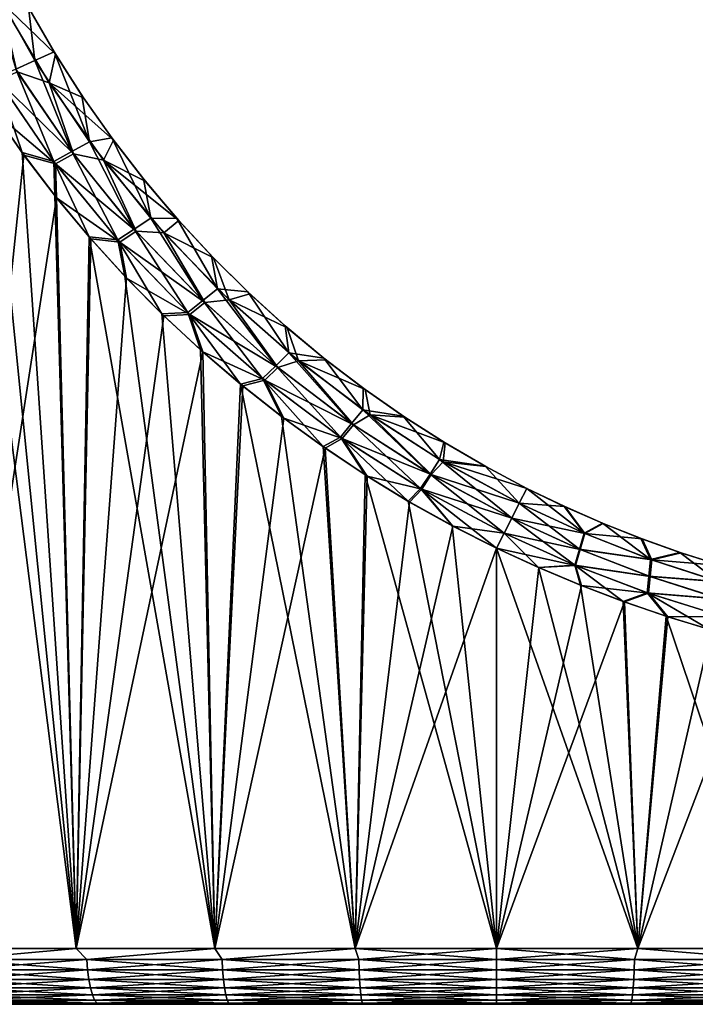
# Model space of a CAD drawing. Header units: metres. Extents: x -30 to 30, y -95 to 0.
# Tile 5 of 57: x -4.3 to 1.8, y -95 to -86.2. Entities that reach past the tile are written whole.
import ezdxf

# ---------------------------------------------------------------- set-up
doc = ezdxf.new("R2010")
doc.units = ezdxf.units.M
doc.layers.add('solid_122542', color=7, linetype='CONTINUOUS')

msp = doc.modelspace()

# ---------------------------------------------------------------- linework, layer by layer
at = {"layer": 'solid_122542'}
for points in [[(-4.140075, -86.539223, 14.615366), (-4.19914, -86.062195, 14.396103), (-4.565724, -85.778633, 14.470665)], [(-4.140075, -86.539223, 14.615366), (-4.565724, -85.778633, 14.470665), (-4.312746, -86.617332, 14.758821)], [(-4.442744, -86.013557, -14.513957), (-4.187035, -86.084129, -14.400299), (-3.954789, -86.482857, -14.476635)], [(-4.442744, -86.013557, -14.513957), (-3.954789, -86.482857, -14.476635), (-4.013699, -86.7397, -14.655481)], [(-4.442744, -86.013557, -14.513957), (-4.013699, -86.7397, -14.655481), (-4.29893, -86.639442, -14.76317)], [(-4.19914, -86.062195, 14.396103), (-3.967924, -86.461349, 14.472343), (-4.187035, -86.084129, -14.400299)], [(-4.140075, -86.539223, 14.615366), (-3.967924, -86.461349, 14.472343), (-4.19914, -86.062195, 14.396103)], [(-3.967924, -86.461349, 14.472343), (-3.954789, -86.482857, -14.476635), (-4.187035, -86.084129, -14.400299)], [(-3.649993, -87.266701, 14.763789), (-3.967924, -86.461349, 14.472343), (-4.140075, -86.539223, 14.615366)], [(-4.013699, -86.7397, -14.655481), (-3.954789, -86.482857, -14.476635), (-3.704385, -86.872284, -14.554173)], [(-3.967924, -86.461349, 14.472343), (-3.718365, -86.851501, 14.549906), (-3.954789, -86.482857, -14.476635)], [(-3.649993, -87.266701, 14.763789), (-3.718365, -86.851501, 14.549906), (-3.967924, -86.461349, 14.472343)], [(-3.718365, -86.851501, 14.549906), (-3.704385, -86.872284, -14.554173), (-3.954789, -86.482857, -14.476635)], [(-4.781855, -86.57254, 15.006544), (-4.987496, -94.5, 14.939457), (-3.769201, -94.5, 15.292338)], [(-4.528882, -86.971985, 15.084818), (-4.781855, -86.57254, 15.006544), (-3.769201, -94.5, 15.292338)], [(-4.140075, -86.539223, 14.615366), (-4.312746, -86.617332, 14.758821), (-3.8108, -87.35508, 14.908702)], [(-3.649993, -87.266701, 14.763789), (-4.140075, -86.539223, 14.615366), (-3.8108, -87.35508, 14.908702)], [(-4.312746, -86.617332, 14.758821), (-4.485417, -86.695442, 14.902276), (-3.971607, -87.443451, 15.053616)], [(-4.29893, -86.639442, -14.76317), (-3.795884, -87.37545, -14.912918), (-4.471259, -86.71785, -14.906654)], [(-3.8108, -87.35508, 14.908702), (-4.312746, -86.617332, 14.758821), (-3.971607, -87.443451, 15.053616)], [(-4.013699, -86.7397, -14.655481), (-3.795884, -87.37545, -14.912918), (-4.29893, -86.639442, -14.76317)], [(-4.485417, -86.695442, 14.902276), (-4.528882, -86.971985, 15.084818), (-4.254954, -87.364624, 15.164362)], [(-4.471259, -86.71785, -14.906654), (-3.956321, -87.464096, -15.057857), (-4.514, -86.994408, -15.089277)], [(-3.971607, -87.443451, 15.053616), (-4.485417, -86.695442, 14.902276), (-4.254954, -87.364624, 15.164362)], [(-3.795884, -87.37545, -14.912918), (-3.956321, -87.464096, -15.057857), (-4.471259, -86.71785, -14.906654)], [(-4.013699, -86.7397, -14.655481), (-3.704385, -86.872284, -14.554173), (-3.435679, -87.252144, -14.634233)], [(-4.013699, -86.7397, -14.655481), (-3.435679, -87.252144, -14.634233), (-3.526354, -87.431885, -14.798315)], [(-4.013699, -86.7397, -14.655481), (-3.526354, -87.431885, -14.798315), (-3.795884, -87.37545, -14.912918)], [(-3.718365, -86.851501, 14.549906), (-3.450344, -87.232307, 14.630085), (-3.704385, -86.872284, -14.554173)], [(-3.649993, -87.266701, 14.763789), (-3.450344, -87.232307, 14.630085), (-3.718365, -86.851501, 14.549906)], [(-3.450344, -87.232307, 14.630085), (-3.435679, -87.252144, -14.634233), (-3.704385, -86.872284, -14.554173)], [(-4.514, -86.994408, -15.089277), (-4.239293, -87.3862, -15.168747), (-4.987496, -94.5, -14.939457)], [(-4.254954, -87.364624, 15.164362), (-4.528882, -86.971985, 15.084818), (-3.769201, -94.5, 15.292338)], [(-3.956321, -87.464096, -15.057857), (-4.239293, -87.3862, -15.168747), (-4.514, -86.994408, -15.089277)], [(-3.649993, -87.266701, 14.763789), (-3.8108, -87.35508, 14.908702), (-3.249258, -88.049652, 15.053724)], [(-3.101706, -87.951622, 14.907401), (-3.450344, -87.232307, 14.630085), (-3.649993, -87.266701, 14.763789)], [(-3.101706, -87.951622, 14.907401), (-3.649993, -87.266701, 14.763789), (-3.249258, -88.049652, 15.053724)], [(-3.526354, -87.431885, -14.798315), (-3.435679, -87.252144, -14.634233), (-3.150559, -87.619545, -14.713103)], [(-3.450344, -87.232307, 14.630085), (-3.165795, -87.600739, 14.709144), (-3.435679, -87.252144, -14.634233)], [(-3.101706, -87.951622, 14.907401), (-3.165795, -87.600739, 14.709144), (-3.450344, -87.232307, 14.630085)], [(-3.165795, -87.600739, 14.709144), (-3.150559, -87.619545, -14.713103), (-3.435679, -87.252144, -14.634233)], [(-4.239293, -87.3862, -15.168747), (-3.946106, -87.768631, -15.247647), (-4.987496, -94.5, -14.939457)], [(-3.962435, -87.74807, 15.243412), (-4.254954, -87.364624, 15.164362), (-3.769201, -94.5, 15.292338)], [(-3.971607, -87.443451, 15.053616), (-4.254954, -87.364624, 15.164362), (-3.962435, -87.74807, 15.243412)], [(-3.956321, -87.464096, -15.057857), (-3.946106, -87.768631, -15.247647), (-4.239293, -87.3862, -15.168747)], [(-3.8108, -87.35508, 14.908702), (-3.971607, -87.443451, 15.053616), (-3.396809, -88.147682, 15.200047)], [(-3.795884, -87.37545, -14.912918), (-3.23313, -88.068085, -15.057555), (-3.956321, -87.464096, -15.057857)], [(-3.249258, -88.049652, 15.053724), (-3.8108, -87.35508, 14.908702), (-3.396809, -88.147682, 15.200047)], [(-3.526354, -87.431885, -14.798315), (-3.23313, -88.068085, -15.057555), (-3.795884, -87.37545, -14.912918)], [(-3.971607, -87.443451, 15.053616), (-3.962435, -87.74807, 15.243412), (-3.654787, -88.118477, 15.320086)], [(-3.396809, -88.147682, 15.200047), (-3.971607, -87.443451, 15.053616), (-3.654787, -88.118477, 15.320086)], [(-3.956321, -87.464096, -15.057857), (-3.380284, -88.166367, -15.203898), (-3.946106, -87.768631, -15.247647)], [(-3.23313, -88.068085, -15.057555), (-3.380284, -88.166367, -15.203898), (-3.956321, -87.464096, -15.057857)], [(-3.526354, -87.431885, -14.798315), (-3.150559, -87.619545, -14.713103), (-2.851302, -87.971878, -14.787069)], [(-3.526354, -87.431885, -14.798315), (-2.851302, -87.971878, -14.787069), (-2.985775, -88.082664, -14.934764)], [(-3.526354, -87.431885, -14.798315), (-2.985775, -88.082664, -14.934764), (-3.23313, -88.068085, -15.057555)], [(-3.165795, -87.600739, 14.709144), (-2.867066, -87.954086, 14.783343), (-3.150559, -87.619545, -14.713103)], [(-3.101706, -87.951622, 14.907401), (-2.867066, -87.954086, 14.783343), (-3.165795, -87.600739, 14.709144)], [(-2.867066, -87.954086, 14.783343), (-2.851302, -87.971878, -14.787069), (-3.150559, -87.619545, -14.713103)], [(-3.946106, -87.768631, -15.247647), (-3.769201, -94.5, -15.292338), (-4.987496, -94.5, -14.939457)], [(-3.654787, -88.118477, 15.320086), (-3.962435, -87.74807, 15.243412), (-3.769201, -94.5, 15.292338)], [(-3.946106, -87.768631, -15.247647), (-3.637854, -88.137962, -15.324116), (-3.769201, -94.5, -15.292338)], [(-3.380284, -88.166367, -15.203898), (-3.637854, -88.137962, -15.324116), (-3.946106, -87.768631, -15.247647)], [(-3.101706, -87.951622, 14.907401), (-3.249258, -88.049652, 15.053724), (-2.635695, -88.691879, 15.185114)], [(-2.502586, -88.584938, 15.037513), (-2.867066, -87.954086, 14.783343), (-3.101706, -87.951622, 14.907401)], [(-2.502586, -88.584938, 15.037513), (-3.101706, -87.951622, 14.907401), (-2.635695, -88.691879, 15.185114)], [(-2.985775, -88.082664, -14.934764), (-2.851302, -87.971878, -14.787069), (-2.539422, -88.308014, -14.854533)], [(-2.867066, -87.954086, 14.783343), (-2.555879, -88.291, 14.851072), (-2.851302, -87.971878, -14.787069)], [(-2.502586, -88.584938, 15.037513), (-2.555879, -88.291, 14.851072), (-2.867066, -87.954086, 14.783343)], [(-2.555879, -88.291, 14.851072), (-2.539422, -88.308014, -14.854533), (-2.851302, -87.971878, -14.787069)], [(-3.249258, -88.049652, 15.053724), (-3.396809, -88.147682, 15.200047), (-2.768804, -88.79882, 15.332715)], [(-3.23313, -88.068085, -15.057555), (-2.617252, -88.70919, -15.188469), (-3.380284, -88.166367, -15.203898)], [(-2.635695, -88.691879, 15.185114), (-3.249258, -88.049652, 15.053724), (-2.768804, -88.79882, 15.332715)], [(-2.985775, -88.082664, -14.934764), (-2.617252, -88.70919, -15.188469), (-3.23313, -88.068085, -15.057555)], [(-2.985775, -88.082664, -14.934764), (-2.539422, -88.308014, -14.854533), (-2.398204, -88.684792, -15.057252)], [(-2.985775, -88.082664, -14.934764), (-2.398204, -88.684792, -15.057252), (-2.617252, -88.70919, -15.188469)], [(-3.654787, -88.118477, 15.320086), (-3.769201, -94.5, 15.292338), (-2.526463, -94.5, 15.546044)], [(-3.637854, -88.137962, -15.324116), (-3.318048, -88.490456, -15.396527), (-3.769201, -94.5, -15.292338)], [(-3.335571, -88.471977, 15.39274), (-3.654787, -88.118477, 15.320086), (-2.526463, -94.5, 15.546044)], [(-3.396809, -88.147682, 15.200047), (-3.654787, -88.118477, 15.320086), (-3.335571, -88.471977, 15.39274)], [(-3.380284, -88.166367, -15.203898), (-3.318048, -88.490456, -15.396527), (-3.637854, -88.137962, -15.324116)], [(-3.396809, -88.147682, 15.200047), (-3.335571, -88.471977, 15.39274), (-3.002934, -88.809219, 15.461077)], [(-2.768804, -88.79882, 15.332715), (-3.396809, -88.147682, 15.200047), (-3.002934, -88.809219, 15.461077)], [(-3.380284, -88.166367, -15.203898), (-2.749907, -88.81636, -15.336082), (-3.318048, -88.490456, -15.396527)], [(-2.617252, -88.70919, -15.188469), (-2.749907, -88.81636, -15.336082), (-3.380284, -88.166367, -15.203898)], [(-2.555879, -88.291, 14.851072), (-2.231419, -88.612923, 14.915969), (-2.539422, -88.308014, -14.854533)], [(-2.502586, -88.584938, 15.037513), (-2.231419, -88.612923, 14.915969), (-2.555879, -88.291, 14.851072)], [(-2.231419, -88.612923, 14.915969), (-2.213883, -88.629539, -14.919111), (-2.539422, -88.308014, -14.854533)], [(-2.398204, -88.684792, -15.057252), (-2.539422, -88.308014, -14.854533), (-2.213883, -88.629539, -14.919111)], [(-3.318048, -88.490456, -15.396527), (-2.984435, -88.82695, -15.464658), (-3.769201, -94.5, -15.292338)], [(-3.002934, -88.809219, 15.461077), (-3.335571, -88.471977, 15.39274), (-2.526463, -94.5, 15.546044)], [(-2.749907, -88.81636, -15.336082), (-2.984435, -88.82695, -15.464658), (-3.318048, -88.490456, -15.396527)], [(-2.502586, -88.584938, 15.037513), (-2.635695, -88.691879, 15.185114), (-1.981448, -89.274773, 15.295748)], [(-1.863765, -89.159737, 15.14707), (-2.231419, -88.612923, 14.915969), (-2.502586, -88.584938, 15.037513)], [(-1.863765, -89.159737, 15.14707), (-2.502586, -88.584938, 15.037513), (-1.981448, -89.274773, 15.295748)], [(-2.231419, -88.612923, 14.915969), (-1.895441, -88.918518, 14.975815), (-2.213883, -88.629539, -14.919111)], [(-1.863765, -89.159737, 15.14707), (-1.895441, -88.918518, 14.975815), (-2.231419, -88.612923, 14.915969)], [(-2.635695, -88.691879, 15.185114), (-2.768804, -88.79882, 15.332715), (-2.099132, -89.389809, 15.444426)], [(-2.617252, -88.70919, -15.188469), (-1.961405, -89.290764, -15.298468), (-2.749907, -88.81636, -15.336082)], [(-1.981448, -89.274773, 15.295748), (-2.635695, -88.691879, 15.185114), (-2.099132, -89.389809, 15.444426)], [(-2.398204, -88.684792, -15.057252), (-1.961405, -89.290764, -15.298468), (-2.617252, -88.70919, -15.188469)], [(-2.398204, -88.684792, -15.057252), (-2.213883, -88.629539, -14.919111), (-1.876955, -88.934578, -14.978594)], [(-2.398204, -88.684792, -15.057252), (-1.876955, -88.934578, -14.978594), (-1.776423, -89.231186, -15.159623)], [(-2.398204, -88.684792, -15.057252), (-1.776423, -89.231186, -15.159623), (-1.961405, -89.290764, -15.298468)], [(-1.895441, -88.918518, 14.975815), (-1.876955, -88.934578, -14.978594), (-2.213883, -88.629539, -14.919111)], [(-2.768804, -88.79882, 15.332715), (-3.002934, -88.809219, 15.461077), (-2.655039, -89.132301, 15.524602)], [(-2.768804, -88.79882, 15.332715), (-2.655039, -89.132301, 15.524602), (-2.295611, -89.439598, 15.581806)], [(-2.099132, -89.389809, 15.444426), (-2.768804, -88.79882, 15.332715), (-2.295611, -89.439598, 15.581806)], [(-2.984435, -88.82695, -15.464658), (-2.635262, -89.149467, -15.527971), (-3.769201, -94.5, -15.292338)], [(-2.655039, -89.132301, 15.524602), (-3.002934, -88.809219, 15.461077), (-2.526463, -94.5, 15.546044)], [(-2.749907, -88.81636, -15.336082), (-2.635262, -89.149467, -15.527971), (-2.984435, -88.82695, -15.464658)], [(-2.749907, -88.81636, -15.336082), (-2.078596, -89.406006, -15.447149), (-2.635262, -89.149467, -15.527971)], [(-1.961405, -89.290764, -15.298468), (-2.078596, -89.406006, -15.447149), (-2.749907, -88.81636, -15.336082)], [(-1.895441, -88.918518, 14.975815), (-1.550128, -89.206451, 15.027881), (-1.876955, -88.934578, -14.978594)], [(-1.863765, -89.159737, 15.14707), (-1.550128, -89.206451, 15.027881), (-1.895441, -88.918518, 14.975815)], [(-1.550128, -89.206451, 15.027881), (-1.531464, -89.221313, -15.030264), (-1.876955, -88.934578, -14.978594)], [(-1.776423, -89.231186, -15.159623), (-1.876955, -88.934578, -14.978594), (-1.531464, -89.221313, -15.030264)], [(-2.635262, -89.149467, -15.527971), (-2.526463, -94.5, -15.546044), (-3.769201, -94.5, -15.292338)], [(-2.295611, -89.439598, 15.581806), (-2.655039, -89.132301, 15.524602), (-2.526463, -94.5, 15.546044)], [(-2.635262, -89.149467, -15.527971), (-2.274939, -89.456032, -15.584837), (-2.526463, -94.5, -15.546044)], [(-2.078596, -89.406006, -15.447149), (-2.274939, -89.456032, -15.584837), (-2.635262, -89.149467, -15.527971)], [(-1.863765, -89.159737, 15.14707), (-1.981448, -89.274773, 15.295748), (-1.300139, -89.792831, 15.379588)], [(-1.776423, -89.231186, -15.159623), (-1.282799, -89.805046, -15.381306), (-1.961405, -89.290764, -15.298468)], [(-1.198659, -89.670532, 15.230094), (-1.550128, -89.206451, 15.027881), (-1.863765, -89.159737, 15.14707)], [(-1.198659, -89.670532, 15.230094), (-1.863765, -89.159737, 15.14707), (-1.300139, -89.792831, 15.379588)], [(-1.776423, -89.231186, -15.159623), (-1.531464, -89.221313, -15.030264), (-1.180316, -89.488441, -15.071637)], [(-1.776423, -89.231186, -15.159623), (-1.180316, -89.488441, -15.071637), (-1.135558, -89.715004, -15.236346)], [(-1.776423, -89.231186, -15.159623), (-1.135558, -89.715004, -15.236346), (-1.282799, -89.805046, -15.381306)], [(-1.550128, -89.206451, 15.027881), (-1.197713, -89.475754, 15.069672), (-1.531464, -89.221313, -15.030264)], [(-1.198659, -89.670532, 15.230094), (-1.197713, -89.475754, 15.069672), (-1.550128, -89.206451, 15.027881)], [(-1.197713, -89.475754, 15.069672), (-1.180316, -89.488441, -15.071637), (-1.531464, -89.221313, -15.030264)], [(-1.981448, -89.274773, 15.295748), (-2.099132, -89.389809, 15.444426), (-1.401619, -89.915131, 15.529082)], [(-1.961405, -89.290764, -15.298468), (-1.282799, -89.805046, -15.381306), (-2.078596, -89.406006, -15.447149)], [(-1.300139, -89.792831, 15.379588), (-1.981448, -89.274773, 15.295748), (-1.401619, -89.915131, 15.529082)], [(-2.099132, -89.389809, 15.444426), (-2.295611, -89.439598, 15.581806), (-1.928462, -89.729477, 15.631492)], [(-2.078596, -89.406006, -15.447149), (-1.907971, -89.744682, -15.634007), (-2.274939, -89.456032, -15.584837)], [(-2.099132, -89.389809, 15.444426), (-1.928462, -89.729477, 15.631492), (-1.556694, -90.000656, 15.672881)], [(-1.401619, -89.915131, 15.529082), (-2.099132, -89.389809, 15.444426), (-1.556694, -90.000656, 15.672881)], [(-2.078596, -89.406006, -15.447149), (-1.383855, -89.92749, -15.530791), (-1.907971, -89.744682, -15.634007)], [(-1.282799, -89.805046, -15.381306), (-1.383855, -89.92749, -15.530791), (-2.078596, -89.406006, -15.447149)], [(-2.295611, -89.439598, 15.581806), (-2.526463, -94.5, 15.546044), (-1.26734, -94.5, 15.698928)], [(-2.274939, -89.456032, -15.584837), (-1.907971, -89.744682, -15.634007), (-2.526463, -94.5, -15.546044)], [(-1.928462, -89.729477, 15.631492), (-2.295611, -89.439598, 15.581806), (-1.26734, -94.5, 15.698928)], [(-1.198659, -89.670532, 15.230094), (-0.838713, -89.726936, 15.102335), (-1.197713, -89.475754, 15.069672)], [(-1.197713, -89.475754, 15.069672), (-0.838713, -89.726936, 15.102335), (-1.180316, -89.488441, -15.071637)], [(-0.838713, -89.726936, 15.102335), (-0.823862, -89.736855, -15.103854), (-1.180316, -89.488441, -15.071637)], [(-1.135558, -89.715004, -15.236346), (-1.180316, -89.488441, -15.071637), (-0.823862, -89.736855, -15.103854)], [(-1.198659, -89.670532, 15.230094), (-1.300139, -89.792831, 15.379588), (-0.597113, -90.245918, 15.431893)], [(-0.512394, -90.117241, 15.28189), (-0.838713, -89.726936, 15.102335), (-1.198659, -89.670532, 15.230094)], [(-0.512394, -90.117241, 15.28189), (-1.198659, -89.670532, 15.230094), (-0.597113, -90.245918, 15.431893)], [(-1.907971, -89.744682, -15.634007), (-1.538016, -90.013855, -15.674725), (-2.526463, -94.5, -15.546044)], [(-1.556694, -90.000656, 15.672881), (-1.928462, -89.729477, 15.631492), (-1.26734, -94.5, 15.698928)], [(-1.383855, -89.92749, -15.530791), (-1.538016, -90.013855, -15.674725), (-1.907971, -89.744682, -15.634007)], [(-1.135558, -89.715004, -15.236346), (-0.58761, -90.25174, -15.432424), (-1.282799, -89.805046, -15.381306)], [(-1.135558, -89.715004, -15.236346), (-0.823862, -89.736855, -15.103854), (-0.46262, -89.967148, -15.127653)], [(-1.135558, -89.715004, -15.236346), (-0.46262, -89.967148, -15.127653), (-0.479309, -90.137131, -15.283602)], [(-1.135558, -89.715004, -15.236346), (-0.479309, -90.137131, -15.283602), (-0.58761, -90.25174, -15.432424)], [(-0.838713, -89.726936, 15.102335), (-0.473755, -89.960358, 15.12661), (-0.823862, -89.736855, -15.103854)], [(-0.512394, -90.117241, 15.28189), (-0.473755, -89.960358, 15.12661), (-0.838713, -89.726936, 15.102335)], [(-0.473755, -89.960358, 15.12661), (-0.46262, -89.967148, -15.127653), (-0.823862, -89.736855, -15.103854)], [(-1.300139, -89.792831, 15.379588), (-1.401619, -89.915131, 15.529082), (-0.681833, -90.374603, 15.581897)], [(-1.282799, -89.805046, -15.381306), (-0.58761, -90.25174, -15.432424), (-1.383855, -89.92749, -15.530791)], [(-0.597113, -90.245918, 15.431893), (-1.300139, -89.792831, 15.379588), (-0.681833, -90.374603, 15.581897)], [(-1.401619, -89.915131, 15.529082), (-1.556694, -90.000656, 15.672881), (-1.178146, -90.254135, 15.705873)], [(-1.383855, -89.92749, -15.530791), (-1.162493, -90.264793, -15.70704), (-1.538016, -90.013855, -15.674725)], [(-1.401619, -89.915131, 15.529082), (-1.178146, -90.254135, 15.705873), (-0.792375, -90.490204, 15.730056)], [(-0.681833, -90.374603, 15.581897), (-1.401619, -89.915131, 15.529082), (-0.792375, -90.490204, 15.730056)], [(-1.383855, -89.92749, -15.530791), (-0.672096, -90.38047, -15.582405), (-1.162493, -90.264793, -15.70704)], [(-0.58761, -90.25174, -15.432424), (-0.672096, -90.38047, -15.582405), (-1.383855, -89.92749, -15.530791)], [(-1.538016, -90.013855, -15.674725), (-1.26734, -94.5, -15.698928), (-2.526463, -94.5, -15.546044)], [(-1.178146, -90.254135, 15.705873), (-1.556694, -90.000656, 15.672881), (-1.26734, -94.5, 15.698928)], [(-1.538016, -90.013855, -15.674725), (-1.162493, -90.264793, -15.70704), (-1.26734, -94.5, -15.698928)], [(-0.512394, -90.117241, 15.28189), (-0.103787, -90.176132, 15.142499), (-0.473755, -89.960358, 15.12661)], [(-0.479309, -90.137131, -15.283602), (-0.46262, -89.967148, -15.127653), (-0.097589, -90.179573, -15.143035)], [(-0.473755, -89.960358, 15.12661), (-0.103787, -90.176132, 15.142499), (-0.46262, -89.967148, -15.127653)], [(-0.103787, -90.176132, 15.142499), (-0.097589, -90.179573, -15.143035), (-0.46262, -89.967148, -15.127653)], [(-0.512394, -90.117241, 15.28189), (-0.597113, -90.245918, 15.431893), (0.135178, -90.642174, 15.449905)], [(0.202826, -90.508087, 15.299726), (-0.103787, -90.176132, 15.142499), (-0.512394, -90.117241, 15.28189)], [(0.202826, -90.508087, 15.299726), (-0.512394, -90.117241, 15.28189), (0.135178, -90.642174, 15.449905)], [(-0.479309, -90.137131, -15.283602), (0.202838, -90.508064, -15.2997), (-0.58761, -90.25174, -15.432424)], [(-0.479309, -90.137131, -15.283602), (-0.097589, -90.179573, -15.143035), (0.27027, -90.374413, -15.15)], [(-0.479309, -90.137131, -15.283602), (0.27027, -90.374413, -15.15), (0.202838, -90.508064, -15.2997)], [(-0.103787, -90.176132, 15.142499), (0.27027, -90.374413, 15.15), (-0.097589, -90.179573, -15.143035)], [(0.202826, -90.508087, 15.299726), (0.27027, -90.374413, 15.15), (-0.103787, -90.176132, 15.142499)], [(0.27027, -90.374413, 15.15), (0.27027, -90.374413, -15.15), (-0.097589, -90.179573, -15.143035)], [(-1.178146, -90.254135, 15.705873), (-1.26734, -94.5, 15.698928), (0, -94.5, 15.75)], [(-1.162493, -90.264793, -15.70704), (-0.780846, -90.49781, -15.730632), (-1.26734, -94.5, -15.698928)], [(-0.792375, -90.490204, 15.730056), (-1.178146, -90.254135, 15.705873), (0, -94.5, 15.75)], [(-0.672096, -90.38047, -15.582405), (-0.780846, -90.49781, -15.730632), (-1.162493, -90.264793, -15.70704)], [(-0.597113, -90.245918, 15.431893), (-0.681833, -90.374603, 15.581897), (0.067529, -90.776253, 15.600085)], [(-0.58761, -90.25174, -15.432424), (0.135203, -90.64212, -15.44985), (-0.672096, -90.38047, -15.582405)], [(0.135178, -90.642174, 15.449905), (-0.597113, -90.245918, 15.431893), (0.067529, -90.776253, 15.600085)], [(-0.58761, -90.25174, -15.432424), (0.202838, -90.508064, -15.2997), (0.135203, -90.64212, -15.44985)], [(-0.681833, -90.374603, 15.581897), (-0.792375, -90.490204, 15.730056), (-0.399585, -90.708862, 15.74493)], [(-0.672096, -90.38047, -15.582405), (-0.393275, -90.712906, -15.74509), (-0.780846, -90.49781, -15.730632)], [(-0.681833, -90.374603, 15.581897), (-0.399585, -90.708862, 15.74493), (0, -90.910095, 15.75)], [(0.067529, -90.776253, 15.600085), (-0.681833, -90.374603, 15.581897), (0, -90.910095, 15.75)], [(-0.672096, -90.38047, -15.582405), (0.067568, -90.776176, -15.6), (-0.393275, -90.712906, -15.74509)], [(-0.672096, -90.38047, -15.582405), (0.135203, -90.64212, -15.44985), (0.067568, -90.776176, -15.6)], [(0.78407, -90.776947, 15.287598), (0.27027, -90.374413, 15.15), (0.202826, -90.508087, 15.299726)], [(0.202838, -90.508064, -15.2997), (0.27027, -90.374413, -15.15), (0.610771, -90.538589, -15.146915)], [(0.606934, -90.536819, 15.147193), (0.610771, -90.538589, -15.146915), (0.27027, -90.374413, -15.15)], [(0.27027, -90.374413, 15.15), (0.606934, -90.536819, 15.147193), (0.27027, -90.374413, -15.15)], [(0.78407, -90.776947, 15.287598), (0.606934, -90.536819, 15.147193), (0.27027, -90.374413, 15.15)], [(-0.780846, -90.49781, -15.730632), (-0.393275, -90.712906, -15.74509), (-1.26734, -94.5, -15.698928)], [(-0.399585, -90.708862, 15.74493), (-0.792375, -90.490204, 15.730056), (0, -94.5, 15.75)], [(0.742805, -90.920036, 15.437155), (0.202826, -90.508087, 15.299726), (0.135178, -90.642174, 15.449905)], [(0.202838, -90.508064, -15.2997), (0.789519, -90.779221, -15.287334), (0.135203, -90.64212, -15.44985)], [(0.742805, -90.920036, 15.437155), (0.78407, -90.776947, 15.287598), (0.202826, -90.508087, 15.299726)], [(0.202838, -90.508064, -15.2997), (0.610771, -90.538589, -15.146915), (0.789519, -90.779221, -15.287334)], [(0.606934, -90.536819, 15.147193), (0.948141, -90.686714, 15.134757), (0.610771, -90.538589, -15.146915)], [(0.78407, -90.776947, 15.287598), (0.948141, -90.686714, 15.134757), (0.606934, -90.536819, 15.147193)], [(0.948141, -90.686714, 15.134757), (0.95544, -90.689766, -15.134151), (0.610771, -90.538589, -15.146915)], [(0.789519, -90.779221, -15.287334), (0.610771, -90.538589, -15.146915), (0.95544, -90.689766, -15.134151)], [(0.700974, -91.062775, 15.58674), (0.135178, -90.642174, 15.449905), (0.067529, -90.776253, 15.600085)], [(0.135203, -90.64212, -15.44985), (0.748547, -90.922371, -15.436852), (0.067568, -90.776176, -15.6)], [(0.700974, -91.062775, 15.58674), (0.742805, -90.920036, 15.437155), (0.135178, -90.642174, 15.449905)], [(0.789519, -90.779221, -15.287334), (0.748547, -90.922371, -15.436852), (0.135203, -90.64212, -15.44985)], [(-0.393275, -90.712906, -15.74509), (0, -90.910095, -15.75), (-1.26734, -94.5, -15.698928)], [(0, -90.910095, 15.75), (-0.399585, -90.708862, 15.74493), (0, -94.5, 15.75)], [(0.067568, -90.776176, -15.6), (0, -90.910095, -15.75), (-0.393275, -90.712906, -15.74509)], [(0.78407, -90.776947, 15.287598), (1.379813, -91.010956, 15.250345), (0.948141, -90.686714, 15.134757)], [(0.789519, -90.779221, -15.287334), (0.95544, -90.689766, -15.134151), (1.303762, -90.827911, -15.111711)], [(0.948141, -90.686714, 15.134757), (1.293415, -90.824013, 15.112695), (0.95544, -90.689766, -15.134151)], [(1.379813, -91.010956, 15.250345), (1.293415, -90.824013, 15.112695), (0.948141, -90.686714, 15.134757)], [(1.293415, -90.824013, 15.112695), (1.303762, -90.827911, -15.111711), (0.95544, -90.689766, -15.134151)], [(0.067568, -90.776176, -15.6), (0.706997, -91.065163, -15.586397), (0, -90.910095, -15.75)], [(0.067529, -90.776253, 15.600085), (0, -90.910095, 15.75), (0.373961, -91.083183, 15.74556)], [(0.700974, -91.062775, 15.58674), (0.067529, -90.776253, 15.600085), (0.373961, -91.083183, 15.74556)], [(0.748547, -90.922371, -15.436852), (0.706997, -91.065163, -15.586397), (0.067568, -90.776176, -15.6)], [(0.742805, -90.920036, 15.437155), (1.379813, -91.010956, 15.250345), (0.78407, -90.776947, 15.287598)], [(0.789519, -90.779221, -15.287334), (1.390877, -91.014885, -15.249391), (0.748547, -90.922371, -15.436852)], [(0.789519, -90.779221, -15.287334), (1.303762, -90.827911, -15.111711), (1.390877, -91.014885, -15.249391)], [(1.293415, -90.824013, 15.112695), (1.64228, -90.948654, 15.081004), (1.303762, -90.827911, -15.111711)], [(1.379813, -91.010956, 15.250345), (1.64228, -90.948654, 15.081004), (1.293415, -90.824013, 15.112695)], [(1.64228, -90.948654, 15.081004), (1.655231, -90.953018, -15.079591), (1.303762, -90.827911, -15.111711)], [(1.390877, -91.014885, -15.249391), (1.303762, -90.827911, -15.111711), (1.655231, -90.953018, -15.079591)], [(0, -90.910095, -15.75), (0, -94.5, -15.75), (-1.26734, -94.5, -15.698928)], [(1.26734, -94.5, 15.698928), (0, -90.910095, 15.75), (0, -94.5, 15.75)], [(0.378408, -91.084862, -15.745454), (0, -94.5, -15.75), (0, -90.910095, -15.75)], [(0.706997, -91.065163, -15.586397), (0.378408, -91.084862, -15.745454), (0, -90.910095, -15.75)], [(0.373961, -91.083183, 15.74556), (0, -90.910095, 15.75), (1.26734, -94.5, 15.698928)], [(0.700974, -91.062775, 15.58674), (1.365554, -91.16098, 15.397972), (0.742805, -90.920036, 15.437155)], [(0.748547, -90.922371, -15.436852), (1.377178, -91.165009, -15.396941), (0.706997, -91.065163, -15.586397)], [(0.742805, -90.920036, 15.437155), (1.365554, -91.16098, 15.397972), (1.379813, -91.010956, 15.250345)], [(1.390877, -91.014885, -15.249391), (1.377178, -91.165009, -15.396941), (0.748547, -90.922371, -15.436852)], [(1.379813, -91.010956, 15.250345), (1.985182, -91.208778, 15.186668), (1.64228, -90.948654, 15.081004)], [(1.390877, -91.014885, -15.249391), (1.655231, -90.953018, -15.079591), (2.00929, -91.065071, -15.03785)], [(1.64228, -90.948654, 15.081004), (1.994203, -91.060577, 15.039756), (1.655231, -90.953018, -15.079591)], [(1.985182, -91.208778, 15.186668), (1.994203, -91.060577, 15.039756), (1.64228, -90.948654, 15.081004)], [(1.994203, -91.060577, 15.039756), (2.00929, -91.065071, -15.03785), (1.655231, -90.953018, -15.079591)], [(0.378408, -91.084862, -15.745454), (0.760338, -91.245667, -15.731636), (0, -94.5, -15.75)], [(0.700974, -91.062775, 15.58674), (0.373961, -91.083183, 15.74556), (0.751959, -91.242645, 15.732039)], [(0.751959, -91.242645, 15.732039), (0.373961, -91.083183, 15.74556), (1.26734, -94.5, 15.698928)], [(0.706997, -91.065163, -15.586397), (0.760338, -91.245667, -15.731636), (0.378408, -91.084862, -15.745454)], [(0.700974, -91.062775, 15.58674), (0.751959, -91.242645, 15.732039), (1.133764, -91.388496, 15.70914)], [(0.700974, -91.062775, 15.58674), (1.133764, -91.388496, 15.70914), (1.350131, -91.310364, 15.545713)], [(0.700974, -91.062775, 15.58674), (1.350131, -91.310364, 15.545713), (1.365554, -91.16098, 15.397972)], [(0.706997, -91.065163, -15.586397), (1.362292, -91.314491, -15.54461), (0.760338, -91.245667, -15.731636)], [(1.377178, -91.165009, -15.396941), (1.362292, -91.314491, -15.54461), (0.706997, -91.065163, -15.586397)], [(1.365554, -91.16098, 15.397972), (1.985182, -91.208778, 15.186668), (1.379813, -91.010956, 15.250345)], [(1.390877, -91.014885, -15.249391), (2.001064, -91.213402, -15.184602), (1.377178, -91.165009, -15.396941)], [(1.390877, -91.014885, -15.249391), (2.00929, -91.065071, -15.03785), (2.001064, -91.213402, -15.184602)], [(1.350131, -91.310364, 15.545713), (1.998331, -91.363663, 15.330964), (1.365554, -91.16098, 15.397972)], [(1.377178, -91.165009, -15.396941), (2.014946, -91.368362, -15.328764), (1.362292, -91.314491, -15.54461)], [(1.365554, -91.16098, 15.397972), (1.998331, -91.363663, 15.330964), (1.985182, -91.208778, 15.186668)], [(2.001064, -91.213402, -15.184602), (2.014946, -91.368362, -15.328764), (1.377178, -91.165009, -15.396941)], [(0.760338, -91.245667, -15.731636), (1.145558, -91.392517, -15.708284), (0, -94.5, -15.75)], [(1.133764, -91.388496, 15.70914), (0.751959, -91.242645, 15.732039), (1.26734, -94.5, 15.698928)], [(1.362292, -91.314491, -15.54461), (1.145558, -91.392517, -15.708284), (0.760338, -91.245667, -15.731636)], [(1.350131, -91.310364, 15.545713), (1.133764, -91.388496, 15.70914), (1.519133, -91.520729, 15.676566)], [(1.362292, -91.314491, -15.54461), (1.533818, -91.525414, -15.675137), (1.145558, -91.392517, -15.708284)], [(1.350131, -91.310364, 15.545713), (1.519133, -91.520729, 15.676566), (1.907737, -91.639336, 15.634034)], [(1.350131, -91.310364, 15.545713), (1.907737, -91.639336, 15.634034), (2.009718, -91.5177, 15.475522)], [(1.350131, -91.310364, 15.545713), (2.009718, -91.5177, 15.475522), (1.998331, -91.363663, 15.330964)], [(1.362292, -91.314491, -15.54461), (2.027032, -91.522469, -15.473194), (1.533818, -91.525414, -15.675137)], [(2.014946, -91.368362, -15.328764), (2.027032, -91.522469, -15.473194), (1.362292, -91.314491, -15.54461)], [(1.145558, -91.392517, -15.708284), (1.26734, -94.5, -15.698928), (0, -94.5, -15.75)], [(1.519133, -91.520729, 15.676566), (1.133764, -91.388496, 15.70914), (1.26734, -94.5, 15.698928)], [(1.145558, -91.392517, -15.708284), (1.533818, -91.525414, -15.675137), (1.26734, -94.5, -15.698928)], [(1.519133, -91.520729, 15.676566), (1.26734, -94.5, 15.698928), (2.526463, -94.5, 15.546044)], [(1.533818, -91.525414, -15.675137), (1.924858, -91.644279, -15.631936), (1.26734, -94.5, -15.698928)], [(1.907737, -91.639336, 15.634034), (1.519133, -91.520729, 15.676566), (2.526463, -94.5, 15.546044)], [(2.027032, -91.522469, -15.473194), (1.924858, -91.644279, -15.631936), (1.533818, -91.525414, -15.675137)], [(1.924858, -91.644279, -15.631936), (2.318404, -91.749031, -15.578431), (1.26734, -94.5, -15.698928)], [(2.318404, -91.749031, -15.578431), (2.526463, -94.5, -15.546044), (1.26734, -94.5, -15.698928)], [(-4.864049, -94.597542, 14.970003), (-3.769201, -94.5, 15.292338), (-4.987496, -94.5, 14.939457)], [(-4.864049, -94.597542, -14.970003), (-4.987496, -94.5, -14.939457), (-3.769201, -94.5, -15.292338)], [(-3.674522, -94.597542, 15.305485), (-3.769201, -94.5, 15.292338), (-4.864049, -94.597542, 14.970003)], [(-4.864049, -94.597542, -14.970003), (-3.769201, -94.5, -15.292338), (-3.674522, -94.597542, -15.305485)], [(-3.674522, -94.597542, 15.305485), (-2.526463, -94.5, 15.546044), (-3.769201, -94.5, 15.292338)], [(-3.674522, -94.597542, -15.305485), (-3.769201, -94.5, -15.292338), (-2.526463, -94.5, -15.546044)], [(-2.46234, -94.597542, 15.546602), (-2.526463, -94.5, 15.546044), (-3.674522, -94.597542, 15.305485)], [(-3.674522, -94.597542, -15.305485), (-2.526463, -94.5, -15.546044), (-2.46234, -94.597542, -15.546602)], [(-2.46234, -94.597542, 15.546602), (-1.26734, -94.5, 15.698928), (-2.526463, -94.5, 15.546044)], [(-2.46234, -94.597542, -15.546602), (-2.526463, -94.5, -15.546044), (-1.26734, -94.5, -15.698928)], [(-1.234977, -94.597542, 15.691871), (-1.26734, -94.5, 15.698928), (-2.46234, -94.597542, 15.546602)], [(-2.46234, -94.597542, -15.546602), (-1.26734, -94.5, -15.698928), (-1.234977, -94.597542, -15.691871)], [(0, -94.597542, 15.740393), (0, -94.5, 15.75), (-1.26734, -94.5, 15.698928)], [(0, -94.597542, 15.740393), (-1.26734, -94.5, 15.698928), (-1.234977, -94.597542, 15.691871)], [(-1.234977, -94.597542, -15.691871), (-1.26734, -94.5, -15.698928), (0, -94.5, -15.75)], [(-1.234977, -94.597542, -15.691871), (0, -94.5, -15.75), (0, -94.597542, -15.740393)], [(1.234977, -94.597542, 15.691871), (1.26734, -94.5, 15.698928), (0, -94.5, 15.75)], [(1.234977, -94.597542, 15.691871), (0, -94.5, 15.75), (0, -94.597542, 15.740393)], [(0, -94.597542, -15.740393), (0, -94.5, -15.75), (1.26734, -94.5, -15.698928)], [(1.234977, -94.597542, -15.691871), (0, -94.597542, -15.740393), (1.26734, -94.5, -15.698928)], [(1.234977, -94.597542, -15.691871), (1.26734, -94.5, -15.698928), (2.46234, -94.597542, -15.546602)], [(2.46234, -94.597542, 15.546602), (1.26734, -94.5, 15.698928), (1.234977, -94.597542, 15.691871)], [(2.46234, -94.597542, -15.546602), (1.26734, -94.5, -15.698928), (2.526463, -94.5, -15.546044)], [(2.46234, -94.597542, 15.546602), (2.526463, -94.5, 15.546044), (1.26734, -94.5, 15.698928)], [(-4.864049, -94.597542, -14.970003), (-3.674522, -94.597542, -15.305485), (-4.855245, -94.691429, -14.942907)], [(-4.864049, -94.597542, 14.970003), (-4.855245, -94.691429, 14.942907), (-3.667871, -94.691429, 15.277781)], [(-3.674522, -94.597542, 15.305485), (-4.864049, -94.597542, 14.970003), (-3.667871, -94.691429, 15.277781)], [(-3.674522, -94.597542, -15.305485), (-3.667871, -94.691429, -15.277781), (-4.855245, -94.691429, -14.942907)], [(-3.674522, -94.597542, -15.305485), (-2.46234, -94.597542, -15.546602), (-3.667871, -94.691429, -15.277781)], [(-3.674522, -94.597542, 15.305485), (-3.667871, -94.691429, 15.277781), (-2.457883, -94.691429, 15.518462)], [(-2.46234, -94.597542, 15.546602), (-3.674522, -94.597542, 15.305485), (-2.457883, -94.691429, 15.518462)], [(-2.46234, -94.597542, -15.546602), (-2.457883, -94.691429, -15.518462), (-3.667871, -94.691429, -15.277781)], [(-2.46234, -94.597542, -15.546602), (-1.234977, -94.597542, -15.691871), (-2.457883, -94.691429, -15.518462)], [(-2.46234, -94.597542, 15.546602), (-2.457883, -94.691429, 15.518462), (-1.232742, -94.691429, 15.663467)], [(-1.234977, -94.597542, 15.691871), (-2.46234, -94.597542, 15.546602), (-1.232742, -94.691429, 15.663467)], [(-1.234977, -94.597542, -15.691871), (-1.232742, -94.691429, -15.663467), (-2.457883, -94.691429, -15.518462)], [(-1.234977, -94.597542, -15.691871), (0, -94.597542, -15.740393), (-1.232742, -94.691429, -15.663467)], [(-1.234977, -94.597542, 15.691871), (-1.232742, -94.691429, 15.663467), (0, -94.691429, 15.711903)], [(0, -94.597542, 15.740393), (-1.234977, -94.597542, 15.691871), (0, -94.691429, 15.711903)], [(0, -94.597542, -15.740393), (0, -94.691429, -15.711903), (-1.232742, -94.691429, -15.663467)], [(1.234977, -94.597542, -15.691871), (0, -94.691429, -15.711903), (0, -94.597542, -15.740393)], [(1.234977, -94.597542, -15.691871), (1.232742, -94.691429, -15.663467), (0, -94.691429, -15.711903)], [(1.232742, -94.691429, 15.663467), (0, -94.597542, 15.740393), (0, -94.691429, 15.711903)], [(1.234977, -94.597542, 15.691871), (0, -94.597542, 15.740393), (1.232742, -94.691429, 15.663467)], [(1.234977, -94.597542, 15.691871), (1.232742, -94.691429, 15.663467), (2.457883, -94.691429, 15.518462)], [(2.46234, -94.597542, -15.546602), (2.457883, -94.691429, -15.518462), (1.232742, -94.691429, -15.663467)], [(1.234977, -94.597542, -15.691871), (2.46234, -94.597542, -15.546602), (1.232742, -94.691429, -15.663467)], [(2.46234, -94.597542, 15.546602), (1.234977, -94.597542, 15.691871), (2.457883, -94.691429, 15.518462)], [(-4.855245, -94.691429, -14.942907), (-3.667871, -94.691429, -15.277781), (-4.840945, -94.777946, -14.898895)], [(-4.855245, -94.691429, 14.942907), (-4.840945, -94.777946, 14.898895), (-3.657068, -94.777946, 15.232783)], [(-3.667871, -94.691429, 15.277781), (-4.855245, -94.691429, 14.942907), (-3.657068, -94.777946, 15.232783)], [(-3.667871, -94.691429, -15.277781), (-3.657068, -94.777946, -15.232783), (-4.840945, -94.777946, -14.898895)], [(-3.667871, -94.691429, -15.277781), (-2.457883, -94.691429, -15.518462), (-3.657068, -94.777946, -15.232783)], [(-3.667871, -94.691429, 15.277781), (-3.657068, -94.777946, 15.232783), (-2.450644, -94.777946, 15.472755)], [(-2.457883, -94.691429, 15.518462), (-3.667871, -94.691429, 15.277781), (-2.450644, -94.777946, 15.472755)], [(-2.457883, -94.691429, -15.518462), (-2.450644, -94.777946, -15.472755), (-3.657068, -94.777946, -15.232783)], [(-2.457883, -94.691429, -15.518462), (-1.232742, -94.691429, -15.663467), (-2.450644, -94.777946, -15.472755)], [(-2.457883, -94.691429, 15.518462), (-2.450644, -94.777946, 15.472755), (-1.229111, -94.777946, 15.617333)], [(-1.232742, -94.691429, 15.663467), (-2.457883, -94.691429, 15.518462), (-1.229111, -94.777946, 15.617333)], [(-1.232742, -94.691429, -15.663467), (-1.229111, -94.777946, -15.617333), (-2.450644, -94.777946, -15.472755)], [(-1.232742, -94.691429, -15.663467), (0, -94.691429, -15.711903), (-1.229111, -94.777946, -15.617333)], [(-1.232742, -94.691429, 15.663467), (-1.229111, -94.777946, 15.617333), (0, -94.777946, 15.665626)], [(0, -94.691429, 15.711903), (-1.232742, -94.691429, 15.663467), (0, -94.777946, 15.665626)], [(0, -94.691429, -15.711903), (0, -94.777946, -15.665626), (-1.229111, -94.777946, -15.617333)], [(1.232742, -94.691429, -15.663467), (0, -94.777946, -15.665626), (0, -94.691429, -15.711903)], [(1.232742, -94.691429, -15.663467), (1.229111, -94.777946, -15.617333), (0, -94.777946, -15.665626)], [(1.229111, -94.777946, 15.617333), (0, -94.691429, 15.711903), (0, -94.777946, 15.665626)], [(1.232742, -94.691429, 15.663467), (0, -94.691429, 15.711903), (1.229111, -94.777946, 15.617333)], [(1.232742, -94.691429, 15.663467), (1.229111, -94.777946, 15.617333), (2.450644, -94.777946, 15.472755)], [(2.457883, -94.691429, -15.518462), (2.450644, -94.777946, -15.472755), (1.229111, -94.777946, -15.617333)], [(1.232742, -94.691429, -15.663467), (2.457883, -94.691429, -15.518462), (1.229111, -94.777946, -15.617333)], [(2.457883, -94.691429, 15.518462), (1.232742, -94.691429, 15.663467), (2.450644, -94.777946, 15.472755)], [(-4.840945, -94.777946, -14.898895), (-3.657068, -94.777946, -15.232783), (-4.821699, -94.85376, -14.839663)], [(-4.840945, -94.777946, 14.898895), (-4.821699, -94.85376, 14.839663), (-3.642529, -94.85376, 15.172223)], [(-3.657068, -94.777946, 15.232783), (-4.840945, -94.777946, 14.898895), (-3.642529, -94.85376, 15.172223)], [(-3.657068, -94.777946, -15.232783), (-3.642529, -94.85376, -15.172223), (-4.821699, -94.85376, -14.839663)], [(-3.657068, -94.777946, -15.232783), (-2.450644, -94.777946, -15.472755), (-3.642529, -94.85376, -15.172223)], [(-3.657068, -94.777946, 15.232783), (-3.642529, -94.85376, 15.172223), (-2.440901, -94.85376, 15.411242)], [(-2.450644, -94.777946, 15.472755), (-3.657068, -94.777946, 15.232783), (-2.440901, -94.85376, 15.411242)], [(-2.450644, -94.777946, -15.472755), (-2.440901, -94.85376, -15.411242), (-3.642529, -94.85376, -15.172223)], [(-2.450644, -94.777946, -15.472755), (-1.229111, -94.777946, -15.617333), (-2.440901, -94.85376, -15.411242)], [(-2.450644, -94.777946, 15.472755), (-2.440901, -94.85376, 15.411242), (-1.224224, -94.85376, 15.555245)], [(-1.229111, -94.777946, 15.617333), (-2.450644, -94.777946, 15.472755), (-1.224224, -94.85376, 15.555245)], [(-1.229111, -94.777946, -15.617333), (-1.224224, -94.85376, -15.555245), (-2.440901, -94.85376, -15.411242)], [(-1.229111, -94.777946, -15.617333), (0, -94.777946, -15.665626), (-1.224224, -94.85376, -15.555245)], [(-1.229111, -94.777946, 15.617333), (-1.224224, -94.85376, 15.555245), (0, -94.85376, 15.603345)], [(0, -94.777946, 15.665626), (-1.229111, -94.777946, 15.617333), (0, -94.85376, 15.603345)], [(0, -94.777946, -15.665626), (0, -94.85376, -15.603345), (-1.224224, -94.85376, -15.555245)], [(1.229111, -94.777946, -15.617333), (0, -94.85376, -15.603345), (0, -94.777946, -15.665626)], [(1.229111, -94.777946, -15.617333), (1.224224, -94.85376, -15.555245), (0, -94.85376, -15.603345)], [(1.224224, -94.85376, 15.555245), (0, -94.777946, 15.665626), (0, -94.85376, 15.603345)], [(1.229111, -94.777946, 15.617333), (0, -94.777946, 15.665626), (1.224224, -94.85376, 15.555245)], [(1.229111, -94.777946, 15.617333), (1.224224, -94.85376, 15.555245), (2.440901, -94.85376, 15.411242)], [(2.450644, -94.777946, -15.472755), (2.440901, -94.85376, -15.411242), (1.224224, -94.85376, -15.555245)], [(1.229111, -94.777946, -15.617333), (2.450644, -94.777946, -15.472755), (1.224224, -94.85376, -15.555245)], [(2.450644, -94.777946, 15.472755), (1.229111, -94.777946, 15.617333), (2.440901, -94.85376, 15.411242)], [(-4.821699, -94.85376, -14.839663), (-3.642529, -94.85376, -15.172223), (-4.798249, -94.915955, -14.76749)], [(-4.821699, -94.85376, 14.839663), (-4.798249, -94.915955, 14.76749), (-3.624813, -94.915955, 15.098433)], [(-3.642529, -94.85376, 15.172223), (-4.821699, -94.85376, 14.839663), (-3.624813, -94.915955, 15.098433)], [(-3.642529, -94.85376, -15.172223), (-3.624813, -94.915955, -15.098433), (-4.798249, -94.915955, -14.76749)], [(-3.642529, -94.85376, -15.172223), (-2.440901, -94.85376, -15.411242), (-3.624813, -94.915955, -15.098433)], [(-3.642529, -94.85376, 15.172223), (-3.624813, -94.915955, 15.098433), (-2.42903, -94.915955, 15.336289)], [(-2.440901, -94.85376, 15.411242), (-3.642529, -94.85376, 15.172223), (-2.42903, -94.915955, 15.336289)], [(-2.440901, -94.85376, -15.411242), (-2.42903, -94.915955, -15.336289), (-3.624813, -94.915955, -15.098433)], [(-2.440901, -94.85376, -15.411242), (-1.224224, -94.85376, -15.555245), (-2.42903, -94.915955, -15.336289)], [(-2.440901, -94.85376, 15.411242), (-2.42903, -94.915955, 15.336289), (-1.21827, -94.915955, 15.479592)], [(-1.224224, -94.85376, 15.555245), (-2.440901, -94.85376, 15.411242), (-1.21827, -94.915955, 15.479592)], [(-1.224224, -94.85376, -15.555245), (-1.21827, -94.915955, -15.479592), (-2.42903, -94.915955, -15.336289)], [(-1.224224, -94.85376, -15.555245), (0, -94.85376, -15.603345), (-1.21827, -94.915955, -15.479592)], [(-1.224224, -94.85376, 15.555245), (-1.21827, -94.915955, 15.479592), (0, -94.915955, 15.527458)], [(0, -94.85376, 15.603345), (-1.224224, -94.85376, 15.555245), (0, -94.915955, 15.527458)], [(0, -94.85376, -15.603345), (0, -94.915955, -15.527458), (-1.21827, -94.915955, -15.479592)], [(1.224224, -94.85376, -15.555245), (0, -94.915955, -15.527458), (0, -94.85376, -15.603345)], [(1.224224, -94.85376, -15.555245), (1.21827, -94.915955, -15.479592), (0, -94.915955, -15.527458)], [(1.21827, -94.915955, 15.479592), (0, -94.85376, 15.603345), (0, -94.915955, 15.527458)], [(1.224224, -94.85376, 15.555245), (0, -94.85376, 15.603345), (1.21827, -94.915955, 15.479592)], [(1.224224, -94.85376, 15.555245), (1.21827, -94.915955, 15.479592), (2.42903, -94.915955, 15.336289)], [(2.440901, -94.85376, -15.411242), (2.42903, -94.915955, -15.336289), (1.21827, -94.915955, -15.479592)], [(1.224224, -94.85376, -15.555245), (2.440901, -94.85376, -15.411242), (1.21827, -94.915955, -15.479592)], [(2.440901, -94.85376, 15.411242), (1.224224, -94.85376, 15.555245), (2.42903, -94.915955, 15.336289)], [(-4.798249, -94.915955, -14.76749), (-3.624813, -94.915955, -15.098433), (-4.771497, -94.962128, -14.685157)], [(-4.798249, -94.915955, 14.76749), (-4.771497, -94.962128, 14.685157), (-3.604604, -94.962128, 15.014256)], [(-3.624813, -94.915955, 15.098433), (-4.798249, -94.915955, 14.76749), (-3.604604, -94.962128, 15.014256)], [(-3.624813, -94.915955, -15.098433), (-3.604604, -94.962128, -15.014256), (-4.771497, -94.962128, -14.685157)], [(-4.771497, -94.962128, -14.685157), (-3.604604, -94.962128, -15.014256), (-4.742474, -94.990509, -14.595834)], [(-4.771497, -94.962128, 14.685157), (-4.742474, -94.990509, 14.595834), (-3.582678, -94.990509, 14.92293)], [(-3.604604, -94.962128, 15.014256), (-4.771497, -94.962128, 14.685157), (-3.582678, -94.990509, 14.92293)], [(-3.604604, -94.962128, -15.014256), (-3.582678, -94.990509, -14.92293), (-4.742474, -94.990509, -14.595834)], [(-3.624813, -94.915955, -15.098433), (-2.42903, -94.915955, -15.336289), (-3.604604, -94.962128, -15.014256)], [(-3.624813, -94.915955, 15.098433), (-3.604604, -94.962128, 15.014256), (-2.415487, -94.962128, 15.250785)], [(-2.42903, -94.915955, 15.336289), (-3.624813, -94.915955, 15.098433), (-2.415487, -94.962128, 15.250785)], [(-2.42903, -94.915955, -15.336289), (-2.415487, -94.962128, -15.250785), (-3.604604, -94.962128, -15.014256)], [(-3.604604, -94.962128, -15.014256), (-2.415487, -94.962128, -15.250785), (-3.582678, -94.990509, -14.92293)], [(-3.604604, -94.962128, 15.014256), (-3.582678, -94.990509, 14.92293), (-2.400795, -94.990509, 15.158021)], [(-2.415487, -94.962128, 15.250785), (-3.604604, -94.962128, 15.014256), (-2.400795, -94.990509, 15.158021)], [(-2.415487, -94.962128, -15.250785), (-2.400795, -94.990509, -15.158021), (-3.582678, -94.990509, -14.92293)], [(-2.42903, -94.915955, -15.336289), (-1.21827, -94.915955, -15.479592), (-2.415487, -94.962128, -15.250785)], [(-2.42903, -94.915955, 15.336289), (-2.415487, -94.962128, 15.250785), (-1.211478, -94.962128, 15.393289)], [(-1.21827, -94.915955, 15.479592), (-2.42903, -94.915955, 15.336289), (-1.211478, -94.962128, 15.393289)], [(-1.21827, -94.915955, -15.479592), (-1.211478, -94.962128, -15.393289), (-2.415487, -94.962128, -15.250785)], [(-2.415487, -94.962128, -15.250785), (-1.211478, -94.962128, -15.393289), (-2.400795, -94.990509, -15.158021)], [(-2.415487, -94.962128, 15.250785), (-2.400795, -94.990509, 15.158021), (-1.204109, -94.990509, 15.299658)], [(-1.211478, -94.962128, 15.393289), (-2.415487, -94.962128, 15.250785), (-1.204109, -94.990509, 15.299658)], [(-1.211478, -94.962128, -15.393289), (-1.204109, -94.990509, -15.299658), (-2.400795, -94.990509, -15.158021)], [(-1.21827, -94.915955, -15.479592), (0, -94.915955, -15.527458), (-1.211478, -94.962128, -15.393289)], [(-1.21827, -94.915955, 15.479592), (-1.211478, -94.962128, 15.393289), (0, -94.962128, 15.440888)], [(0, -94.915955, 15.527458), (-1.21827, -94.915955, 15.479592), (0, -94.962128, 15.440888)], [(0, -94.915955, -15.527458), (0, -94.962128, -15.440888), (-1.211478, -94.962128, -15.393289)], [(-1.211478, -94.962128, -15.393289), (0, -94.962128, -15.440888), (-1.204109, -94.990509, -15.299658)], [(-1.211478, -94.962128, 15.393289), (-1.204109, -94.990509, 15.299658), (0, -94.990509, 15.346968)], [(0, -94.962128, 15.440888), (-1.211478, -94.962128, 15.393289), (0, -94.990509, 15.346968)], [(0, -94.962128, -15.440888), (0, -94.990509, -15.346968), (-1.204109, -94.990509, -15.299658)], [(1.21827, -94.915955, -15.479592), (0, -94.962128, -15.440888), (0, -94.915955, -15.527458)], [(1.21827, -94.915955, -15.479592), (1.211478, -94.962128, -15.393289), (0, -94.962128, -15.440888)], [(1.211478, -94.962128, 15.393289), (0, -94.915955, 15.527458), (0, -94.962128, 15.440888)], [(1.21827, -94.915955, 15.479592), (0, -94.915955, 15.527458), (1.211478, -94.962128, 15.393289)], [(1.211478, -94.962128, -15.393289), (0, -94.990509, -15.346968), (0, -94.962128, -15.440888)], [(1.211478, -94.962128, -15.393289), (1.204109, -94.990509, -15.299658), (0, -94.990509, -15.346968)], [(1.204109, -94.990509, 15.299658), (0, -94.962128, 15.440888), (0, -94.990509, 15.346968)], [(1.211478, -94.962128, 15.393289), (0, -94.962128, 15.440888), (1.204109, -94.990509, 15.299658)], [(1.211478, -94.962128, 15.393289), (1.204109, -94.990509, 15.299658), (2.400795, -94.990509, 15.158021)], [(2.415487, -94.962128, -15.250785), (2.400795, -94.990509, -15.158021), (1.204109, -94.990509, -15.299658)], [(1.211478, -94.962128, -15.393289), (2.415487, -94.962128, -15.250785), (1.204109, -94.990509, -15.299658)], [(1.21827, -94.915955, 15.479592), (1.211478, -94.962128, 15.393289), (2.415487, -94.962128, 15.250785)], [(2.42903, -94.915955, -15.336289), (2.415487, -94.962128, -15.250785), (1.211478, -94.962128, -15.393289)], [(1.21827, -94.915955, -15.479592), (2.42903, -94.915955, -15.336289), (1.211478, -94.962128, -15.393289)], [(2.415487, -94.962128, 15.250785), (1.211478, -94.962128, 15.393289), (2.400795, -94.990509, 15.158021)], [(2.42903, -94.915955, 15.336289), (1.21827, -94.915955, 15.479592), (2.415487, -94.962128, 15.250785)], [(-4.742474, -94.990509, -14.595834), (-3.644578, -95, -14.807702), (-4.826718, -95, -14.465896)], [(-4.826638, -95, 14.465922), (-4.826718, -95, -14.465896), (-3.644578, -95, -14.807702)], [(-4.742474, -94.990509, 14.595834), (-4.826638, -95, 14.465922), (-3.644498, -95, 14.807721)], [(-3.644498, -95, 14.807721), (-4.826638, -95, 14.465922), (-3.644578, -95, -14.807702)], [(-4.742474, -94.990509, -14.595834), (-3.582678, -94.990509, -14.92293), (-3.644578, -95, -14.807702)], [(-3.582678, -94.990509, 14.92293), (-4.742474, -94.990509, 14.595834), (-3.644498, -95, 14.807721)], [(-3.582678, -94.990509, -14.92293), (-2.443338, -95, -15.053014), (-3.644578, -95, -14.807702)], [(-3.644498, -95, 14.807721), (-3.644578, -95, -14.807702), (-2.443338, -95, -15.053014)], [(-3.582678, -94.990509, 14.92293), (-3.644498, -95, 14.807721), (-2.44327, -95, 15.053025)], [(-2.44327, -95, 15.053025), (-3.644498, -95, 14.807721), (-2.443338, -95, -15.053014)], [(-3.582678, -94.990509, -14.92293), (-2.400795, -94.990509, -15.158021), (-2.443338, -95, -15.053014)], [(-2.400795, -94.990509, 15.158021), (-3.582678, -94.990509, 14.92293), (-2.44327, -95, 15.053025)], [(-2.400795, -94.990509, -15.158021), (-1.229733, -95, -15.20013), (-2.443338, -95, -15.053014)], [(-2.44327, -95, 15.053025), (-2.443338, -95, -15.053014), (-1.229733, -95, -15.20013)], [(-2.400795, -94.990509, 15.158021), (-2.44327, -95, 15.053025), (-1.229692, -95, 15.200135)], [(-1.229692, -95, 15.200135), (-2.44327, -95, 15.053025), (-1.229733, -95, -15.20013)], [(-2.400795, -94.990509, -15.158021), (-1.204109, -94.990509, -15.299658), (-1.229733, -95, -15.20013)], [(-1.204109, -94.990509, 15.299658), (-2.400795, -94.990509, 15.158021), (-1.229692, -95, 15.200135)], [(0, -94.990509, -15.346968), (0, -95, -15.25), (-1.229733, -95, -15.20013)], [(-1.204109, -94.990509, -15.299658), (0, -94.990509, -15.346968), (-1.229733, -95, -15.20013)], [(-1.229692, -95, 15.200135), (-1.229733, -95, -15.20013), (0, -95, -15.25)], [(-1.204109, -94.990509, 15.299658), (-1.229692, -95, 15.200135), (0, -95, 15.25)], [(-1.229692, -95, 15.200135), (0, -95, -15.25), (0, -95, 15.25)], [(0, -94.990509, 15.346968), (-1.204109, -94.990509, 15.299658), (0, -95, 15.25)], [(0, -94.990509, 15.346968), (0, -95, 15.25), (1.229733, -95, 15.20013)], [(1.204109, -94.990509, 15.299658), (0, -94.990509, 15.346968), (1.229733, -95, 15.20013)], [(1.204109, -94.990509, -15.299658), (1.229692, -95, -15.200135), (0, -95, -15.25)], [(1.204109, -94.990509, -15.299658), (0, -95, -15.25), (0, -94.990509, -15.346968)], [(1.229692, -95, -15.200135), (1.229733, -95, 15.20013), (0, -95, 15.25)], [(0, -95, -15.25), (1.229692, -95, -15.200135), (0, -95, 15.25)], [(2.400795, -94.990509, 15.158021), (1.204109, -94.990509, 15.299658), (1.229733, -95, 15.20013)], [(1.204109, -94.990509, -15.299658), (2.400795, -94.990509, -15.158021), (1.229692, -95, -15.200135)], [(2.400795, -94.990509, -15.158021), (2.44327, -95, -15.053025), (1.229692, -95, -15.200135)], [(1.229692, -95, -15.200135), (2.44327, -95, -15.053025), (1.229733, -95, 15.20013)], [(2.400795, -94.990509, 15.158021), (1.229733, -95, 15.20013), (2.443338, -95, 15.053014)], [(2.44327, -95, -15.053025), (2.443338, -95, 15.053014), (1.229733, -95, 15.20013)]]:
    msp.add_3dface(points, dxfattribs=at)

doc.saveas('drawing.dxf')
